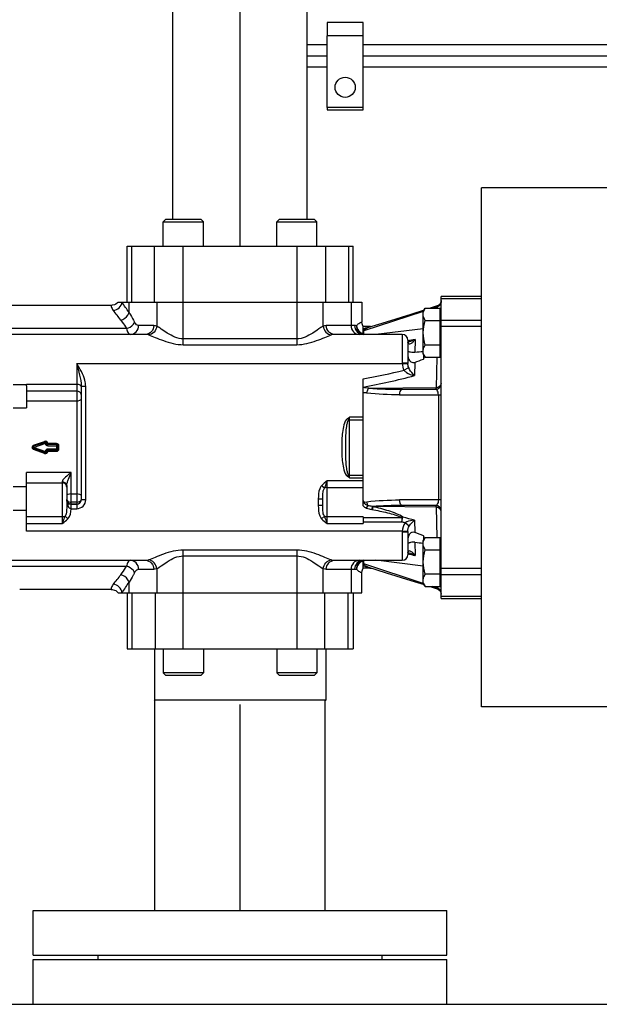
# Model space of a CAD drawing. Header units: millimetres. Extents: x 0 to 1189, y 0 to 841.
# Tile 76 of 166: x 437 to 448, y 562 to 579. Entities that reach past the tile are written whole.
import ezdxf

# ---------------------------------------------------------------- set-up
doc = ezdxf.new("R2010")
doc.units = ezdxf.units.MM
doc.header["$LTSCALE"] = 65.395
doc.linetypes.add('CENTER', pattern=[0.6, 0.375, -0.075, 0.075, -0.075])
for name, color, linetype in [('1907_153200_26_ABL242', 7, 'CONTINUOUS'), ('1907_153200_26_T1_PBL248', 7, 'CONTINUOUS'), ('1907_153202_01_ABL84', 7, 'CONTINUOUS'), ('1907_153202_01_T1_PBL249', 7, 'CONTINUOUS'), ('1907_153701_45_PBL255', 7, 'CONTINUOUS'), ('1907_153701_57_PBL254', 7, 'CONTINUOUS'), ('1947_153000_10_T3_ABL277', 7, 'CONTINUOUS'), ('1947_153000_10_T4_PBL278', 7, 'CONTINUOUS'), ('65ND40-DIN2690-MAK_PBL244', 7, 'CONTINUOUS'), ('9M32C_GENSET_KPL_GRUNDRAHMEN_ABL206', 7, 'CONTINUOUS'), ('9M32C_GENSET_KPL_GRUNDRAHMEN_T1_PBL207', 7, 'CONTINUOUS'), ('9M32C_GENSET_KPL_VERROHRUNG_ABL14', 7, 'CONTINUOUS'), ('EN1092-1-01A-DN65_PN16-77_5_PBL243', 7, 'CONTINUOUS'), ('new_view_7_VBL0', 7, 'CONTINUOUS'), ('PUMPENAGGRR45_125_160_FL-Z-DB50_PBL174', 7, 'CONTINUOUS'), ('RKD1000-10_PBL256', 7, 'CONTINUOUS')]:
    doc.layers.add(name, color=color, linetype=linetype)

# ---------------------------------------------------------------- blocks, each defined once
blk = doc.blocks.new('1907_153202_01_T1_PBL249', base_point=(441.326, 579.227))
at = {"layer": '1907_153202_01_T1_PBL249', "color": 7, "linetype": 'Continuous'}
for p, q in [((440.126, 575.647), (440.126, 583.287)), ((442.526, 575.647), (442.526, 583.287))]:
    blk.add_line(p, q, dxfattribs=at)
at = {"layer": '1907_153202_01_T1_PBL249', "color": 2, "linetype": 'CENTER'}
blk.add_line((441.326, 575.167), (441.326, 583.287), dxfattribs=at)
blk = doc.blocks.new('1907_153202_01_ABL84', base_point=(421.769, 582.023))
at = {"layer": '1907_153202_01_T1_PBL249'}
blk.add_blockref('1907_153202_01_T1_PBL249', (441.326, 579.227), dxfattribs=at)
blk = doc.blocks.new('PUMPENAGGRR45_125_160_FL-Z-DB50_PBL174', base_point=(450.066, 571.177))
at = {"layer": 'PUMPENAGGRR45_125_160_FL-Z-DB50_PBL174', "color": 7, "linetype": 'Continuous'}
for p, q in [((445.646, 566.927), (445.646, 576.207)), ((450.646, 576.207), (445.646, 576.207)), ((439.998, 575.647), (439.95, 575.599)), ((439.95, 575.167), (439.95, 575.599)), ((439.95, 575.599), (440.67, 575.599)), ((439.998, 575.647), (440.622, 575.647)), ((440.622, 575.647), (440.67, 575.599)), ((440.67, 575.167), (440.67, 575.599)), ((442.03, 575.647), (441.982, 575.599)), ((441.982, 575.167), (441.982, 575.599)), ((441.982, 575.599), (442.702, 575.599)), ((442.03, 575.647), (442.654, 575.647)), ((442.654, 575.647), (442.702, 575.599)), ((442.702, 575.167), (442.702, 575.599)), ((439.306, 574.167), (439.306, 575.167)), ((439.306, 575.167), (443.346, 575.167)), ((443.346, 574.167), (443.346, 575.167)), ((444.922, 568.867), (444.922, 574.267)), ((445.646, 574.267), (444.922, 574.267)), ((439.021, 574.107), (436.666, 574.107)), ((439.146, 574.167), (443.506, 574.167)), ((443.506, 574.167), (443.506, 573.804)), ((444.852, 574.097), (444.724, 574.056)), ((444.603, 574), (443.541, 573.651)), ((444.602, 573.997), (444.636, 574.056)), ((444.602, 573.237), (444.602, 573.997)), ((444.636, 574.056), (444.906, 574.056)), ((444.853, 574.082), (444.775, 574.056)), ((444.906, 573.179), (444.906, 574.056)), ((444.906, 573.997), (444.922, 573.997)), ((443.937, 573.807), (443.605, 573.703)), ((444.636, 573.837), (444.906, 573.837)), ((439.636, 573.587), (436.906, 573.587)), ((444.226, 573.587), (443.015, 573.587)), ((443.526, 573.587), (443.526, 573.727)), ((443.646, 573.727), (443.526, 573.727)), ((444.602, 573.689), (443.754, 573.587)), ((444.326, 573.487), (444.326, 573.074)), ((444.327, 573.448), (444.326, 573.45)), ((444.336, 573.45), (444.326, 573.45)), ((444.326, 573.448), (444.327, 573.448)), ((444.348, 573.452), (444.336, 573.45)), ((444.348, 573.452), (444.347, 573.452)), ((444.906, 573.398), (444.636, 573.398)), ((444.602, 573.237), (444.636, 573.179)), ((444.606, 573.23), (444.606, 573.146)), ((444.906, 573.237), (444.922, 573.237)), ((444.636, 573.179), (444.906, 573.179)), ((437.506, 572.687), (437.506, 572.699)), ((437.506, 572.665), (437.506, 572.687)), ((443.526, 570.523), (443.526, 572.791)), ((437.506, 572.665), (437.506, 572.273)), ((438.486, 572.659), (438.486, 570.631)), ((444.23, 572.607), (444.822, 572.607)), ((437.839, 571.657), (437.638, 571.586)), ((437.866, 571.637), (437.866, 571.638)), ((437.638, 571.548), (437.839, 571.476)), ((437.866, 571.495), (437.866, 571.497)), ((438.046, 571.617), (437.886, 571.617)), ((437.886, 571.517), (438.046, 571.517)), ((438.066, 571.567), (438.066, 571.597)), ((438.066, 571.537), (438.066, 571.567)), ((437.506, 570.067), (437.506, 571.117)), ((438.226, 570.885), (438.226, 570.529)), ((442.806, 570.529), (442.806, 570.644)), ((438.406, 570.551), (438.306, 570.551)), ((444.822, 570.527), (444.23, 570.527)), ((443.526, 570.323), (443.526, 570.206)), ((444.326, 570.059), (444.326, 569.647)), ((444.602, 569.896), (444.636, 569.955)), ((444.602, 569.136), (444.602, 569.896)), ((444.606, 569.987), (444.606, 569.903)), ((444.636, 569.955), (444.906, 569.955)), ((444.906, 569.077), (444.906, 569.955)), ((444.906, 569.896), (444.922, 569.896)), ((444.326, 569.684), (444.327, 569.685)), ((444.327, 569.685), (444.326, 569.685)), ((444.636, 569.736), (444.906, 569.736)), ((436.906, 569.547), (439.636, 569.547)), ((443.015, 569.547), (444.226, 569.547)), ((443.526, 569.407), (443.526, 569.547)), ((444.602, 569.444), (443.754, 569.547)), ((444.347, 569.682), (444.348, 569.682)), ((443.646, 569.407), (443.526, 569.407)), ((444.603, 569.134), (443.541, 569.482)), ((443.506, 568.967), (443.506, 569.329)), ((444.906, 569.297), (444.636, 569.297)), ((439.021, 569.027), (437.386, 569.027)), ((444.602, 569.136), (444.636, 569.077)), ((444.636, 569.077), (444.906, 569.077)), ((444.724, 569.077), (444.852, 569.037)), ((444.853, 569.052), (444.775, 569.077)), ((444.906, 569.136), (444.922, 569.136)), ((439.146, 568.967), (443.506, 568.967)), ((439.306, 568.967), (439.306, 567.967)), ((443.346, 568.967), (443.346, 567.967)), ((444.917, 568.97), (444.922, 568.941)), ((444.922, 568.867), (445.646, 568.867)), ((439.306, 567.967), (443.346, 567.967)), ((439.794, 567.967), (439.794, 567.047)), ((439.95, 567.967), (439.95, 567.535)), ((440.67, 567.967), (440.67, 567.535)), ((441.982, 567.967), (441.982, 567.535)), ((442.702, 567.967), (442.702, 567.535)), ((442.858, 567.967), (442.858, 567.047)), ((439.998, 567.487), (439.95, 567.535)), ((440.67, 567.535), (439.95, 567.535)), ((440.622, 567.487), (439.998, 567.487)), ((440.622, 567.487), (440.67, 567.535)), ((442.03, 567.487), (441.982, 567.535)), ((442.702, 567.535), (441.982, 567.535)), ((442.654, 567.487), (442.03, 567.487)), ((442.654, 567.487), (442.702, 567.535)), ((439.804, 567.037), (439.794, 567.047)), ((442.858, 567.047), (439.794, 567.047)), ((442.848, 567.037), (442.858, 567.047)), ((450.646, 566.927), (445.646, 566.927))]:
    blk.add_line(p, q, dxfattribs=at)
at = {"layer": 'PUMPENAGGRR45_125_160_FL-Z-DB50_PBL174', "color": 9, "linetype": 'Continuous'}
for p, q in [((439.388, 574.167), (439.388, 575.167)), ((439.79, 575.167), (439.79, 574.167)), ((440.31, 573.404), (440.31, 575.167)), ((442.342, 575.167), (442.342, 573.404)), ((442.861, 574.167), (442.861, 575.167)), ((443.263, 575.167), (443.263, 574.167)), ((439.341, 573.977), (439.341, 574.167)), ((439.836, 574.167), (439.836, 573.736)), ((442.815, 573.736), (442.815, 574.167)), ((443.311, 574.167), (443.311, 573.747)), ((444.922, 574.228), (445.646, 574.228)), ((444.853, 574.082), (444.853, 574.06)), ((439.782, 573.747), (439.512, 573.747)), ((443.375, 573.747), (442.869, 573.747)), ((443.41, 573.743), (443.409, 573.743)), ((444.922, 573.84), (445.646, 573.84)), ((444.922, 573.736), (445.646, 573.736)), ((439.293, 573.691), (437.208, 573.691)), ((443.646, 573.727), (443.646, 573.716)), ((444.226, 573.587), (444.226, 573.076)), ((442.342, 573.507), (440.31, 573.507)), ((440.31, 573.404), (442.342, 573.404)), ((444.458, 573.498), (444.454, 573.264)), ((438.406, 573.067), (438.406, 570.471)), ((438.406, 573.067), (444.226, 573.067)), ((444.226, 573.067), (444.326, 573.07)), ((444.451, 573.088), (444.447, 572.852)), ((444.841, 572.635), (444.849, 573.179)), ((444.258, 572.946), (444.342, 572.993)), ((437.506, 572.688), (437.266, 572.688)), ((437.506, 572.699), (438.406, 572.699)), ((438.406, 572.571), (437.506, 572.571)), ((438.486, 572.659), (438.566, 572.659)), ((438.566, 570.631), (438.566, 572.659)), ((443.628, 572.626), (444.841, 572.636)), ((444.18, 572.507), (444.922, 572.507)), ((444.872, 572.507), (444.872, 570.627)), ((437.506, 572.4), (438.406, 572.4)), ((437.266, 572.273), (437.506, 572.273)), ((443.25, 572.084), (443.268, 572.06)), ((443.286, 571.023), (443.286, 572.11)), ((443.526, 572.11), (443.286, 572.11)), ((443.286, 572.061), (443.526, 572.061)), ((437.632, 571.604), (437.832, 571.675)), ((437.846, 571.638), (437.645, 571.567)), ((437.839, 571.657), (437.846, 571.638)), ((437.846, 571.638), (437.846, 571.637)), ((437.846, 571.638), (437.866, 571.638)), ((437.866, 571.637), (437.846, 571.637)), ((437.866, 571.638), (437.873, 571.638)), ((437.873, 571.638), (437.886, 571.638)), ((437.886, 571.597), (437.886, 571.638)), ((438.046, 571.636), (437.886, 571.636)), ((438.046, 571.636), (438.046, 571.497)), ((437.832, 571.458), (437.632, 571.529)), ((437.645, 571.567), (437.638, 571.586)), ((437.638, 571.548), (437.645, 571.567)), ((437.645, 571.567), (437.846, 571.495)), ((437.846, 571.495), (437.839, 571.476)), ((437.846, 571.497), (437.846, 571.495)), ((437.846, 571.497), (437.866, 571.497)), ((437.866, 571.495), (437.846, 571.495)), ((437.873, 571.496), (437.866, 571.495)), ((437.886, 571.597), (438.066, 571.597)), ((437.886, 571.496), (437.886, 571.537)), ((438.066, 571.537), (437.886, 571.537)), ((437.886, 571.497), (438.046, 571.497)), ((438.086, 571.537), (438.086, 571.596)), ((438.306, 571.117), (437.506, 571.117)), ((438.306, 570.552), (438.306, 571.117)), ((437.506, 570.932), (438.146, 570.932)), ((438.146, 570.952), (438.146, 570.206)), ((442.886, 570.206), (442.886, 570.968)), ((443.526, 570.968), (442.886, 570.968)), ((443.25, 571.049), (443.268, 571.073)), ((443.286, 571.073), (443.526, 571.073)), ((443.286, 571.023), (443.526, 571.023)), ((437.506, 570.86), (437.266, 570.86)), ((442.834, 570.837), (442.783, 570.882)), ((442.886, 570.85), (443.526, 570.85)), ((438.306, 570.734), (438.406, 570.734)), ((438.406, 570.588), (438.306, 570.588)), ((438.566, 570.631), (438.486, 570.631)), ((442.726, 570.644), (442.726, 570.529)), ((442.726, 570.644), (442.806, 570.644)), ((443.549, 570.59), (443.594, 570.596)), ((444.922, 570.627), (444.18, 570.627)), ((437.266, 570.446), (437.506, 570.446)), ((438.244, 570.529), (438.226, 570.529)), ((438.305, 570.471), (438.305, 570.551)), ((438.306, 570.553), (438.406, 570.553)), ((438.306, 570.471), (438.306, 570.551)), ((438.306, 570.471), (438.406, 570.471)), ((442.806, 570.529), (442.726, 570.529)), ((444.841, 570.498), (443.703, 570.507)), ((444.849, 569.955), (444.841, 570.498)), ((438.146, 570.323), (437.506, 570.323)), ((438.197, 570.337), (438.249, 570.292)), ((442.834, 570.337), (442.783, 570.292)), ((443.526, 570.323), (442.886, 570.323)), ((444.218, 570.31), (443.526, 570.31)), ((443.526, 570.233), (444.218, 570.233)), ((444.218, 570.233), (444.238, 570.318)), ((444.218, 570.31), (444.218, 570.233)), ((444.352, 570.16), (444.279, 570.218)), ((444.448, 570.264), (444.451, 570.045)), ((437.506, 570.206), (438.146, 570.206)), ((444.226, 570.067), (437.506, 570.067)), ((442.886, 570.206), (443.526, 570.206)), ((444.326, 570.064), (444.226, 570.067)), ((444.226, 570.057), (444.226, 569.547)), ((444.454, 569.87), (444.458, 569.635)), ((440.31, 567.967), (440.31, 569.73)), ((442.342, 569.73), (440.31, 569.73)), ((442.342, 569.73), (442.342, 567.967)), ((440.31, 569.626), (442.342, 569.626)), ((437.226, 569.443), (439.293, 569.443)), ((439.512, 569.387), (439.782, 569.387)), ((439.836, 569.397), (439.836, 568.967)), ((442.815, 568.967), (442.815, 569.397)), ((442.869, 569.387), (443.375, 569.387)), ((443.311, 569.387), (443.311, 568.967)), ((443.409, 569.391), (443.41, 569.391)), ((443.646, 569.418), (443.646, 569.407)), ((445.646, 569.398), (444.922, 569.398)), ((439.341, 568.967), (439.341, 569.156)), ((444.922, 569.294), (445.646, 569.294)), ((444.853, 569.074), (444.853, 569.052)), ((439.397, 567.967), (439.397, 568.967)), ((439.811, 568.967), (439.811, 567.967)), ((442.84, 567.967), (442.84, 568.967)), ((443.255, 568.967), (443.255, 567.967)), ((444.922, 568.905), (445.646, 568.905))]:
    blk.add_line(p, q, dxfattribs=at)
at = {"layer": 'PUMPENAGGRR45_125_160_FL-Z-DB50_PBL174', "color": 7, "linetype": 'Continuous'}
for points in [[(439.146, 574.167), (439.136, 574.155), (439.102, 574.129), (439.082, 574.119), (439.038, 574.108), (439.021, 574.107)], [(444.922, 574.192), (444.917, 574.163), (444.905, 574.137), (444.896, 574.125), (444.874, 574.107), (444.852, 574.097)], [(444.616, 574.022), (444.379, 573.946), (443.937, 573.807)], [(443.526, 573.727), (443.513, 573.756), (443.509, 573.774), (443.506, 573.804)], [(438.244, 570.58), (438.234, 570.596), (438.229, 570.607), (438.226, 570.631)], [(444.326, 569.683), (444.335, 569.684), (444.348, 569.682)], [(443.506, 569.329), (443.509, 569.361), (443.513, 569.378), (443.526, 569.407)], [(443.605, 569.43), (443.937, 569.326), (444.379, 569.187), (444.616, 569.112)], [(439.021, 569.027), (439.038, 569.026), (439.082, 569.015), (439.102, 569.005), (439.136, 568.978), (439.146, 568.967)], [(444.852, 569.036), (444.873, 569.027), (444.896, 569.008), (444.905, 568.997), (444.917, 568.97)]]:
    blk.add_lwpolyline(points, dxfattribs=at)
at = {"layer": 'PUMPENAGGRR45_125_160_FL-Z-DB50_PBL174', "color": 9, "linetype": 'Continuous'}
for centre, radius, start, end in [((432.35, 569.476), 8.314, 32.7745, 34.3418), ((433.143, 569.243), 7.602, 37.2446, 38.8941), ((443.375, 573.607), 0.14, 75.855, 89.9592), ((443.511, 573.751), 0.104, 278.3436, 286.7508), ((447.567, 559.217), 14.616, 102.2833, 102.8122), ((444.285, 573.42), 0.0504, 28.6672, 34.4887), ((444.647, 573.076), 0.421, 179.9964, 181.2743), ((444.547, 573.074), 0.222, 179.9945, 181.2422), ((441.309, 585.027), 12.435, 280.2701, 283.7212), ((441.3, 584.71), 12.269, 280.4524, 284.8651), ((438.441, 572.641), 0.0452, 22.1396, 24.686), ((441.276, 552.677), 20.087, 83.275, 83.5698), ((441.291, 552.329), 20.34, 83.4986, 83.6928), ((440.323, 573.149), 3.14, 339.7136, 340.6841), ((437.886, 571.637), 0.04, 180, 270), ((437.886, 571.497), 0.04, 90, 180), ((437.885, 570.982), 0.514, 89.9229, 91.2897), ((439.624, 569.379), 2.181, 127.1823, 128.5218), ((440.323, 569.985), 3.14, 19.3159, 20.2864), ((438.303, 570.632), 0.0774, 180.0002, 180.9459), ((438.249, 570.632), 0.0237, 180.0013, 182.9292), ((438.303, 570.632), 0.0777, 180.9487, 187.0837), ((438.537, 570.63), 0.311, 179.9465, 188.0235), ((438.304, 570.632), 0.078, 187.1041, 199.1192), ((438.304, 570.632), 0.0788, 199.1953, 216.395), ((438.304, 570.633), 0.079, 216.4318, 220.8478), ((438.406, 570.631), 0.16, 270, 360), ((438.306, 570.631), 0.16, 269.6546, 270), ((443.639, 570.19), 0.27, 79.8687, 81.6574), ((443.633, 570.366), 0.158, 63.6624, 67.7415), ((441.474, 558.978), 11.585, 75.9878, 76.2988), ((441.488, 559.22), 11.434, 74.9999, 76.083), ((444.647, 570.057), 0.421, 178.7257, 180.0036), ((444.547, 570.059), 0.222, 178.7578, 180.0052), ((444.285, 569.714), 0.0504, 325.5122, 331.4686), ((447.567, 583.916), 14.616, 257.1877, 257.7167), ((443.375, 569.527), 0.14, 270.0408, 284.145), ((443.511, 569.383), 0.104, 73.2505, 81.6589), ((433.144, 573.89), 7.601, 321.1059, 322.7555), ((432.599, 573.492), 8.016, 325.629, 327.2547)]:
    blk.add_arc(centre, radius, start, end, dxfattribs=at)
at = {"layer": 'PUMPENAGGRR45_125_160_FL-Z-DB50_PBL174', "color": 7, "linetype": 'Continuous'}
for centre, radius, start, end in [((443.646, 573.567), 0.16, 81.1102, 90), ((444.226, 573.487), 0.1, 0, 90), ((444.822, 572.707), 0.1, 270, 360), ((437.846, 571.638), 0.02, 0, 109.6538), ((437.886, 571.637), 0.02, 180, 270), ((437.846, 571.495), 0.02, 250.3462, 360), ((437.886, 571.497), 0.02, 90, 180), ((438.046, 571.597), 0.02, 0, 90), ((438.046, 571.537), 0.02, 270, 360), ((438.306, 570.631), 0.08, 180, 270), ((438.406, 570.631), 0.08, 270, 360), ((444.822, 570.427), 0.1, 0, 90), ((444.226, 569.647), 0.1, 270, 360), ((443.646, 569.567), 0.16, 270, 278.8898)]:
    blk.add_arc(centre, radius, start, end, dxfattribs=at)
at = {"layer": 'PUMPENAGGRR45_125_160_FL-Z-DB50_PBL174', "color": 9, "linetype": 'Continuous'}
for points, knots in [([(439.021, 574.107), (439.019, 574.107), (439.022, 574.094), (439.021, 574.069), (439.044, 574.036), (439.06, 574.016)], [0, 0, 0, 0, 0.057845, 0.231706, 1, 1, 1, 1]), ([(439.06, 574.016), (439.098, 574.019), (439.174, 574.054), (439.212, 574.129), (439.215, 574.167)], [0, 0, 0, 0, 0.504172, 1, 1, 1, 1]), ([(444.852, 574.097), (444.853, 574.097), (444.851, 574.088), (444.853, 574.085), (444.853, 574.081)], [0, 0, 0, 0, 0.254579, 1, 1, 1, 1]), ([(444.922, 574.174), (444.922, 574.154), (444.908, 574.113), (444.872, 574.088), (444.853, 574.082)], [0, 0, 0, 0, 0.496559, 1, 1, 1, 1]), ([(439.195, 573.844), (439.246, 573.854), (439.31, 573.899), (439.337, 573.962), (439.341, 573.977)], [0, 0, 0, 0, 0.765528, 1, 1, 1, 1]), ([(439.341, 573.977), (439.349, 573.964), (439.385, 573.91), (439.417, 573.853), (439.439, 573.809)], [0, 0, 0, 0, 0.23891, 1, 1, 1, 1]), ([(439.195, 573.844), (439.204, 573.832), (439.239, 573.783), (439.271, 573.731), (439.293, 573.691)], [0, 0, 0, 0, 0.240074, 1, 1, 1, 1]), ([(439.293, 573.691), (439.342, 573.702), (439.403, 573.739), (439.434, 573.796), (439.439, 573.809)], [0, 0, 0, 0, 0.776038, 1, 1, 1, 1]), ([(439.366, 573.587), (439.404, 573.587), (439.484, 573.625), (439.512, 573.706), (439.512, 573.747)], [0, 0, 0, 0, 0.483475, 1, 1, 1, 1]), ([(439.512, 573.747), (439.505, 573.747), (439.472, 573.754), (439.451, 573.786), (439.439, 573.809)], [0, 0, 0, 0, 0.202376, 1, 1, 1, 1]), ([(439.782, 573.747), (439.782, 573.706), (439.754, 573.625), (439.674, 573.587), (439.636, 573.587)], [0, 0, 0, 0, 0.516525, 1, 1, 1, 1]), ([(439.836, 573.736), (439.834, 573.697), (439.802, 573.621), (439.727, 573.582), (439.69, 573.579)], [0, 0, 0, 0, 0.512576, 1, 1, 1, 1]), ([(440.31, 573.507), (440.209, 573.507), (440.07, 573.578), (439.927, 573.677), (439.865, 573.722), (439.836, 573.736)], [0, 0, 0, 0, 0.571135, 0.816791, 1, 1, 1, 1]), ([(442.815, 573.736), (442.786, 573.722), (442.724, 573.678), (442.581, 573.577), (442.442, 573.507), (442.342, 573.507)], [0, 0, 0, 0, 0.183123, 0.42882, 1, 1, 1, 1]), ([(442.815, 573.736), (442.818, 573.697), (442.849, 573.621), (442.924, 573.582), (442.961, 573.579)], [0, 0, 0, 0, 0.512576, 1, 1, 1, 1]), ([(443.015, 573.587), (442.977, 573.587), (442.897, 573.625), (442.869, 573.706), (442.869, 573.747)], [0, 0, 0, 0, 0.483475, 1, 1, 1, 1]), ([(443.311, 573.747), (443.311, 573.706), (443.339, 573.625), (443.419, 573.587), (443.456, 573.587)], [0, 0, 0, 0, 0.516525, 1, 1, 1, 1]), ([(443.375, 573.747), (443.375, 573.706), (443.405, 573.623), (443.487, 573.587), (443.526, 573.587)], [0, 0, 0, 0, 0.510897, 1, 1, 1, 1]), ([(443.409, 573.743), (443.409, 573.708), (443.43, 573.636), (443.493, 573.595), (443.526, 573.587)], [0, 0, 0, 0, 0.507309, 1, 1, 1, 1]), ([(443.41, 573.743), (443.422, 573.758), (443.443, 573.78), (443.477, 573.804), (443.493, 573.806), (443.506, 573.806), (443.506, 573.804)], [0, 0, 0, 0, 0.489966, 0.789322, 0.946109, 1, 1, 1, 1]), ([(443.41, 573.743), (443.413, 573.711), (443.44, 573.649), (443.495, 573.61), (443.526, 573.599)], [0, 0, 0, 0, 0.495423, 1, 1, 1, 1]), ([(439.293, 573.691), (439.301, 573.664), (439.314, 573.623), (439.351, 573.587), (439.366, 573.587)], [0, 0, 0, 0, 0.640913, 1, 1, 1, 1]), ([(439.69, 573.579), (439.731, 573.567), (439.819, 573.53), (440.017, 573.449), (440.19, 573.404), (440.31, 573.404)], [0, 0, 0, 0, 0.194353, 0.442527, 1, 1, 1, 1]), ([(442.342, 573.404), (442.462, 573.404), (442.634, 573.45), (442.833, 573.529), (442.921, 573.567), (442.961, 573.579)], [0, 0, 0, 0, 0.557601, 0.806079, 1, 1, 1, 1]), ([(443.603, 573.707), (443.595, 573.705), (443.568, 573.699), (443.54, 573.689), (443.526, 573.677)], [0, 0, 0, 0, 0.297682, 1, 1, 1, 1]), ([(443.541, 573.651), (443.541, 573.656), (443.55, 573.685), (443.583, 573.696), (443.605, 573.703)], [0, 0, 0, 0, 0.191523, 1, 1, 1, 1]), ([(443.542, 573.587), (443.541, 573.593), (443.541, 573.614), (443.541, 573.636), (443.541, 573.651)], [0, 0, 0, 0, 0.277805, 1, 1, 1, 1]), ([(444.326, 573.442), (444.326, 573.442), (444.327, 573.436), (444.331, 573.431), (444.335, 573.428)], [0, 0, 0, 0, 0.133082, 1, 1, 1, 1]), ([(444.335, 573.428), (444.342, 573.42), (444.375, 573.417), (444.417, 573.45), (444.445, 573.48), (444.458, 573.498)], [0, 0, 0, 0, 0.196869, 0.558216, 1, 1, 1, 1]), ([(438.406, 573.067), (438.423, 572.998), (438.457, 572.865), (438.486, 572.727), (438.486, 572.659)], [0, 0, 0, 0, 0.508138, 1, 1, 1, 1]), ([(438.566, 572.659), (438.566, 572.696), (438.542, 572.843), (438.463, 572.973), (438.406, 573.067)], [0, 0, 0, 0, 0.25016, 1, 1, 1, 1]), ([(444.326, 573.074), (444.326, 573.077), (444.316, 573.074), (444.309, 573.076), (444.289, 573.075), (444.262, 573.076), (444.238, 573.076), (444.226, 573.076)], [0, 0, 0, 0, 0.070495, 0.163621, 0.29317, 0.632061, 1, 1, 1, 1]), ([(444.258, 572.946), (444.27, 572.931), (444.324, 572.883), (444.395, 572.859), (444.447, 572.852)], [0, 0, 0, 0, 0.267773, 1, 1, 1, 1]), ([(444.447, 572.852), (444.438, 572.86), (444.396, 572.901), (444.361, 572.95), (444.342, 572.993)], [0, 0, 0, 0, 0.20638, 1, 1, 1, 1]), ([(438.406, 572.699), (438.414, 572.699), (438.443, 572.696), (438.473, 572.679), (438.482, 572.66)], [0, 0, 0, 0, 0.283381, 1, 1, 1, 1]), ([(444.921, 572.707), (444.918, 572.689), (444.897, 572.654), (444.86, 572.639), (444.841, 572.635)], [0, 0, 0, 0, 0.478801, 1, 1, 1, 1]), ([(438.486, 572.515), (438.486, 572.53), (438.462, 572.564), (438.425, 572.571), (438.406, 572.571)], [0, 0, 0, 0, 0.440213, 1, 1, 1, 1]), ([(443.594, 572.538), (443.595, 572.547), (443.6, 572.578), (443.612, 572.61), (443.628, 572.626)], [0, 0, 0, 0, 0.277919, 1, 1, 1, 1]), ([(444.18, 572.507), (444.18, 572.519), (444.182, 572.555), (444.204, 572.607), (444.23, 572.607)], [0, 0, 0, 0, 0.320349, 1, 1, 1, 1]), ([(444.822, 572.607), (444.823, 572.607), (444.835, 572.612), (444.838, 572.626), (444.841, 572.635)], [0, 0, 0, 0, 0.149717, 1, 1, 1, 1]), ([(444.872, 572.507), (444.872, 572.522), (444.869, 572.558), (444.845, 572.607), (444.822, 572.607)], [0, 0, 0, 0, 0.399751, 1, 1, 1, 1]), ([(438.406, 572.4), (438.425, 572.4), (438.451, 572.402), (438.486, 572.419), (438.486, 572.429)], [0, 0, 0, 0, 0.647564, 1, 1, 1, 1]), ([(443.25, 572.084), (443.214, 572.058), (443.179, 571.967), (443.148, 571.793), (443.141, 571.567), (443.148, 571.34), (443.179, 571.167), (443.214, 571.076), (443.25, 571.049)], [0, 0, 0, 0, 0.123662, 0.249068, 0.499999, 0.750929, 0.87634, 1, 1, 1, 1]), ([(443.215, 571.567), (443.215, 571.609), (443.216, 571.692), (443.22, 571.817), (443.229, 571.921), (443.244, 572.002), (443.256, 572.043), (443.268, 572.06)], [0, 0, 0, 0, 0.251045, 0.501709, 0.751608, 0.876218, 1, 1, 1, 1]), ([(437.886, 571.638), (437.886, 571.65), (437.872, 571.676), (437.844, 571.679), (437.832, 571.675)], [0, 0, 0, 0, 0.499585, 1, 1, 1, 1]), ([(437.839, 571.657), (437.837, 571.657), (437.837, 571.668), (437.834, 571.671), (437.832, 571.675)], [0, 0, 0, 0, 0.290411, 1, 1, 1, 1]), ([(437.866, 571.637), (437.867, 571.637), (437.874, 571.636), (437.88, 571.636), (437.886, 571.636)], [0, 0, 0, 0, 0.129772, 1, 1, 1, 1]), ([(438.086, 571.596), (438.086, 571.607), (438.077, 571.628), (438.056, 571.636), (438.046, 571.636)], [0, 0, 0, 0, 0.498684, 1, 1, 1, 1]), ([(437.632, 571.604), (437.633, 571.6), (437.637, 571.596), (437.637, 571.585), (437.638, 571.586)], [0, 0, 0, 0, 0.70801, 1, 1, 1, 1]), ([(437.832, 571.458), (437.844, 571.454), (437.872, 571.458), (437.886, 571.484), (437.886, 571.496)], [0, 0, 0, 0, 0.500439, 1, 1, 1, 1]), ([(437.832, 571.458), (437.834, 571.463), (437.837, 571.466), (437.837, 571.477), (437.839, 571.476)], [0, 0, 0, 0, 0.709589, 1, 1, 1, 1]), ([(437.886, 571.497), (437.881, 571.497), (437.877, 571.495), (437.866, 571.499), (437.866, 571.497)], [0, 0, 0, 0, 0.702162, 1, 1, 1, 1]), ([(438.046, 571.497), (438.056, 571.497), (438.077, 571.506), (438.086, 571.527), (438.086, 571.537)], [0, 0, 0, 0, 0.499153, 1, 1, 1, 1]), ([(438.066, 571.597), (438.066, 571.595), (438.077, 571.599), (438.081, 571.596), (438.086, 571.596)], [0, 0, 0, 0, 0.292991, 1, 1, 1, 1]), ([(438.086, 571.537), (438.081, 571.537), (438.077, 571.535), (438.066, 571.539), (438.066, 571.537)], [0, 0, 0, 0, 0.707009, 1, 1, 1, 1]), ([(443.268, 571.073), (443.256, 571.09), (443.244, 571.131), (443.229, 571.212), (443.22, 571.316), (443.216, 571.441), (443.215, 571.525), (443.215, 571.567)], [0, 0, 0, 0, 0.123791, 0.2484, 0.498296, 0.748958, 1, 1, 1, 1]), ([(438.226, 570.885), (438.226, 570.904), (438.238, 570.943), (438.265, 571.02), (438.289, 571.078), (438.306, 571.117)], [0, 0, 0, 0, 0.230253, 0.486081, 1, 1, 1, 1]), ([(438.265, 571.086), (438.239, 571.065), (438.201, 571.033), (438.161, 570.989), (438.145, 570.964), (438.146, 570.952)], [0, 0, 0, 0, 0.552745, 0.805665, 1, 1, 1, 1]), ([(438.146, 570.952), (438.166, 570.952), (438.205, 570.941), (438.226, 570.903), (438.226, 570.885)], [0, 0, 0, 0, 0.531706, 1, 1, 1, 1]), ([(438.226, 570.855), (438.226, 570.875), (438.208, 570.917), (438.166, 570.932), (438.146, 570.932)], [0, 0, 0, 0, 0.492692, 1, 1, 1, 1]), ([(442.834, 570.837), (442.839, 570.847), (442.858, 570.89), (442.874, 570.934), (442.886, 570.968)], [0, 0, 0, 0, 0.23841, 1, 1, 1, 1]), ([(442.783, 570.882), (442.769, 570.866), (442.727, 570.793), (442.726, 570.706), (442.726, 570.644)], [0, 0, 0, 0, 0.250526, 1, 1, 1, 1]), ([(442.806, 570.644), (442.806, 570.677), (442.806, 570.742), (442.816, 570.81), (442.834, 570.837)], [0, 0, 0, 0, 0.505679, 1, 1, 1, 1]), ([(438.306, 570.734), (438.287, 570.734), (438.26, 570.732), (438.226, 570.715), (438.226, 570.705)], [0, 0, 0, 0, 0.647564, 1, 1, 1, 1]), ([(438.226, 570.631), (438.226, 570.625), (438.241, 570.594), (438.28, 570.588), (438.306, 570.588)], [0, 0, 0, 0, 0.184795, 1, 1, 1, 1]), ([(438.244, 570.58), (438.246, 570.577), (438.255, 570.561), (438.25, 570.541), (438.244, 570.529)], [0, 0, 0, 0, 0.215507, 1, 1, 1, 1]), ([(438.486, 570.705), (438.486, 570.715), (438.451, 570.732), (438.425, 570.734), (438.406, 570.734)], [0, 0, 0, 0, 0.352395, 1, 1, 1, 1]), ([(438.406, 570.553), (438.426, 570.553), (438.468, 570.569), (438.485, 570.611), (438.486, 570.631)], [0, 0, 0, 0, 0.502674, 1, 1, 1, 1]), ([(438.406, 570.588), (438.416, 570.588), (438.445, 570.591), (438.485, 570.61), (438.486, 570.631)], [0, 0, 0, 0, 0.323344, 1, 1, 1, 1]), ([(443.616, 570.524), (443.6, 570.528), (443.567, 570.54), (443.548, 570.574), (443.549, 570.59)], [0, 0, 0, 0, 0.50635, 1, 1, 1, 1]), ([(443.616, 570.524), (443.613, 570.528), (443.601, 570.551), (443.596, 570.576), (443.594, 570.596)], [0, 0, 0, 0, 0.227377, 1, 1, 1, 1]), ([(444.23, 570.527), (444.223, 570.527), (444.202, 570.537), (444.184, 570.575), (444.18, 570.608), (444.18, 570.627)], [0, 0, 0, 0, 0.164309, 0.538552, 1, 1, 1, 1]), ([(444.872, 570.627), (444.872, 570.611), (444.869, 570.575), (444.845, 570.527), (444.822, 570.527)], [0, 0, 0, 0, 0.399751, 1, 1, 1, 1]), ([(438.226, 570.529), (438.226, 570.496), (438.226, 570.432), (438.215, 570.364), (438.197, 570.337)], [0, 0, 0, 0, 0.505679, 1, 1, 1, 1]), ([(438.244, 570.529), (438.252, 570.509), (438.267, 570.48), (438.297, 570.471), (438.305, 570.471)], [0, 0, 0, 0, 0.737139, 1, 1, 1, 1]), ([(442.726, 570.529), (442.726, 570.467), (442.726, 570.38), (442.769, 570.308), (442.783, 570.292)], [0, 0, 0, 0, 0.749479, 1, 1, 1, 1]), ([(442.834, 570.337), (442.816, 570.364), (442.805, 570.432), (442.806, 570.496), (442.806, 570.529)], [0, 0, 0, 0, 0.494271, 1, 1, 1, 1]), ([(443.587, 570.481), (443.59, 570.485), (443.599, 570.5), (443.608, 570.514), (443.616, 570.524)], [0, 0, 0, 0, 0.28147, 1, 1, 1, 1]), ([(443.693, 570.512), (443.692, 570.509), (443.686, 570.491), (443.682, 570.472), (443.679, 570.457)], [0, 0, 0, 0, 0.172561, 1, 1, 1, 1]), ([(443.703, 570.507), (443.702, 570.504), (443.696, 570.487), (443.691, 570.47), (443.687, 570.456)], [0, 0, 0, 0, 0.183018, 1, 1, 1, 1]), ([(443.687, 570.456), (443.779, 570.439), (443.917, 570.412), (444.094, 570.363), (444.181, 570.333), (444.218, 570.31)], [0, 0, 0, 0, 0.510135, 0.761962, 1, 1, 1, 1]), ([(444.238, 570.318), (444.204, 570.345), (444.118, 570.384), (443.94, 570.448), (443.798, 570.485), (443.703, 570.507)], [0, 0, 0, 0, 0.233227, 0.4853, 1, 1, 1, 1]), ([(444.841, 570.498), (444.839, 570.502), (444.836, 570.512), (444.829, 570.527), (444.822, 570.527)], [0, 0, 0, 0, 0.37532, 1, 1, 1, 1]), ([(444.921, 570.427), (444.918, 570.444), (444.897, 570.48), (444.86, 570.495), (444.841, 570.498)], [0, 0, 0, 0, 0.478801, 1, 1, 1, 1]), ([(438.197, 570.337), (438.193, 570.327), (438.173, 570.284), (438.158, 570.24), (438.146, 570.206)], [0, 0, 0, 0, 0.23841, 1, 1, 1, 1]), ([(442.886, 570.206), (442.882, 570.217), (442.866, 570.262), (442.848, 570.305), (442.834, 570.337)], [0, 0, 0, 0, 0.26059, 1, 1, 1, 1]), ([(444.448, 570.264), (444.434, 570.263), (444.375, 570.259), (444.316, 570.243), (444.279, 570.218)], [0, 0, 0, 0, 0.241249, 1, 1, 1, 1]), ([(444.352, 570.16), (444.36, 570.172), (444.387, 570.21), (444.421, 570.244), (444.448, 570.264)], [0, 0, 0, 0, 0.295852, 1, 1, 1, 1]), ([(444.226, 570.057), (444.238, 570.057), (444.262, 570.057), (444.289, 570.058), (444.309, 570.058), (444.316, 570.06), (444.326, 570.057), (444.326, 570.059)], [0, 0, 0, 0, 0.367939, 0.70683, 0.836379, 0.929505, 1, 1, 1, 1]), ([(440.31, 569.73), (440.19, 569.73), (440.017, 569.684), (439.818, 569.604), (439.73, 569.567), (439.69, 569.555)], [0, 0, 0, 0, 0.557601, 0.806079, 1, 1, 1, 1]), ([(442.961, 569.555), (442.921, 569.567), (442.833, 569.604), (442.634, 569.684), (442.462, 569.73), (442.342, 569.73)], [0, 0, 0, 0, 0.194353, 0.442527, 1, 1, 1, 1]), ([(444.335, 569.706), (444.333, 569.704), (444.33, 569.7), (444.326, 569.695), (444.326, 569.691)], [0, 0, 0, 0, 0.384355, 1, 1, 1, 1]), ([(444.458, 569.635), (444.449, 569.648), (444.422, 569.682), (444.358, 569.73), (444.335, 569.706)], [0, 0, 0, 0, 0.318141, 1, 1, 1, 1]), ([(439.366, 569.547), (439.351, 569.547), (439.314, 569.51), (439.301, 569.47), (439.293, 569.443)], [0, 0, 0, 0, 0.359087, 1, 1, 1, 1]), ([(439.512, 569.387), (439.512, 569.427), (439.484, 569.509), (439.404, 569.547), (439.366, 569.547)], [0, 0, 0, 0, 0.516525, 1, 1, 1, 1]), ([(439.636, 569.547), (439.674, 569.547), (439.754, 569.509), (439.782, 569.427), (439.782, 569.387)], [0, 0, 0, 0, 0.483475, 1, 1, 1, 1]), ([(439.836, 569.397), (439.834, 569.436), (439.802, 569.513), (439.727, 569.552), (439.69, 569.555)], [0, 0, 0, 0, 0.512576, 1, 1, 1, 1]), ([(439.836, 569.397), (439.865, 569.412), (439.927, 569.456), (440.07, 569.556), (440.209, 569.626), (440.31, 569.626)], [0, 0, 0, 0, 0.183123, 0.42882, 1, 1, 1, 1]), ([(442.342, 569.626), (442.442, 569.626), (442.581, 569.556), (442.724, 569.456), (442.786, 569.412), (442.815, 569.397)], [0, 0, 0, 0, 0.571135, 0.816791, 1, 1, 1, 1]), ([(442.815, 569.397), (442.818, 569.436), (442.849, 569.513), (442.924, 569.552), (442.961, 569.555)], [0, 0, 0, 0, 0.512576, 1, 1, 1, 1]), ([(442.869, 569.387), (442.869, 569.427), (442.897, 569.509), (442.977, 569.547), (443.015, 569.547)], [0, 0, 0, 0, 0.516525, 1, 1, 1, 1]), ([(443.456, 569.547), (443.419, 569.547), (443.339, 569.509), (443.311, 569.427), (443.311, 569.387)], [0, 0, 0, 0, 0.483475, 1, 1, 1, 1]), ([(443.526, 569.547), (443.487, 569.547), (443.405, 569.51), (443.375, 569.427), (443.375, 569.387)], [0, 0, 0, 0, 0.489103, 1, 1, 1, 1]), ([(443.526, 569.547), (443.493, 569.539), (443.43, 569.497), (443.409, 569.426), (443.409, 569.391)], [0, 0, 0, 0, 0.492691, 1, 1, 1, 1]), ([(443.526, 569.534), (443.495, 569.524), (443.44, 569.485), (443.413, 569.422), (443.41, 569.391)], [0, 0, 0, 0, 0.504577, 1, 1, 1, 1]), ([(443.541, 569.483), (443.541, 569.487), (443.541, 569.509), (443.541, 569.53), (443.541, 569.546)], [0, 0, 0, 0, 0.221704, 1, 1, 1, 1]), ([(439.195, 569.29), (439.204, 569.302), (439.239, 569.351), (439.271, 569.402), (439.293, 569.443)], [0, 0, 0, 0, 0.240074, 1, 1, 1, 1]), ([(439.439, 569.324), (439.434, 569.338), (439.403, 569.395), (439.342, 569.432), (439.293, 569.443)], [0, 0, 0, 0, 0.223962, 1, 1, 1, 1]), ([(439.439, 569.324), (439.444, 569.334), (439.459, 569.362), (439.49, 569.387), (439.512, 569.387)], [0, 0, 0, 0, 0.320075, 1, 1, 1, 1]), ([(443.506, 569.329), (443.506, 569.327), (443.493, 569.328), (443.477, 569.33), (443.443, 569.354), (443.422, 569.376), (443.41, 569.391)], [0, 0, 0, 0, 0.053887, 0.210689, 0.509939, 1, 1, 1, 1]), ([(443.526, 569.457), (443.53, 569.453), (443.554, 569.438), (443.581, 569.431), (443.603, 569.426)], [0, 0, 0, 0, 0.202749, 1, 1, 1, 1]), ([(443.605, 569.43), (443.596, 569.433), (443.57, 569.442), (443.541, 569.464), (443.541, 569.483)], [0, 0, 0, 0, 0.334329, 1, 1, 1, 1]), ([(439.341, 569.156), (439.337, 569.172), (439.31, 569.235), (439.246, 569.279), (439.195, 569.29)], [0, 0, 0, 0, 0.234472, 1, 1, 1, 1]), ([(439.439, 569.324), (439.431, 569.309), (439.401, 569.252), (439.368, 569.196), (439.341, 569.156)], [0, 0, 0, 0, 0.261176, 1, 1, 1, 1]), ([(439.06, 569.118), (439.05, 569.105), (439.036, 569.084), (439.023, 569.057), (439.021, 569.04), (439.019, 569.034), (439.023, 569.027), (439.021, 569.027)], [0, 0, 0, 0, 0.464639, 0.769007, 0.870733, 0.942418, 1, 1, 1, 1]), ([(439.215, 568.967), (439.212, 569.005), (439.174, 569.08), (439.098, 569.115), (439.06, 569.118)], [0, 0, 0, 0, 0.495828, 1, 1, 1, 1]), ([(444.853, 569.052), (444.853, 569.048), (444.852, 569.045), (444.853, 569.036), (444.852, 569.036)], [0, 0, 0, 0, 0.747259, 1, 1, 1, 1]), ([(444.922, 568.959), (444.922, 568.979), (444.908, 569.021), (444.872, 569.046), (444.853, 569.052)], [0, 0, 0, 0, 0.496558, 1, 1, 1, 1])]:
    blk.add_open_spline(points, degree=3, knots=knots, dxfattribs=at)
at = {"layer": 'PUMPENAGGRR45_125_160_FL-Z-DB50_PBL174', "color": 7, "linetype": 'Continuous'}
for points, knots in [([(444.602, 573.946), (444.602, 573.975), (444.613, 574.013), (444.631, 574.047), (444.636, 574.056)], [0, 0, 0, 0, 0.736996, 1, 1, 1, 1]), ([(444.636, 573.837), (444.631, 573.846), (444.613, 573.879), (444.602, 573.918), (444.602, 573.946)], [0, 0, 0, 0, 0.262996, 1, 1, 1, 1]), ([(444.602, 573.288), (444.602, 573.317), (444.613, 573.355), (444.631, 573.389), (444.636, 573.398)], [0, 0, 0, 0, 0.737004, 1, 1, 1, 1]), ([(444.335, 573.278), (444.327, 573.278), (444.326, 573.244), (444.327, 573.21), (444.335, 573.149), (444.374, 573.089), (444.429, 573.081), (444.451, 573.088)], [0, 0, 0, 0, 0.087936, 0.24894, 0.475144, 0.735695, 1, 1, 1, 1]), ([(444.454, 573.264), (444.428, 573.26), (444.392, 573.262), (444.354, 573.273), (444.34, 573.278), (444.335, 573.278)], [0, 0, 0, 0, 0.643715, 0.873481, 1, 1, 1, 1]), ([(444.451, 570.045), (444.436, 570.05), (444.401, 570.051), (444.353, 570.019), (444.331, 569.963), (444.326, 569.916), (444.327, 569.884), (444.326, 569.869), (444.33, 569.855), (444.335, 569.855)], [0, 0, 0, 0, 0.178105, 0.355569, 0.60661, 0.811631, 0.888391, 0.944846, 1, 1, 1, 1]), ([(444.454, 569.87), (444.428, 569.873), (444.392, 569.871), (444.354, 569.86), (444.34, 569.855), (444.335, 569.855)], [0, 0, 0, 0, 0.643144, 0.872825, 1, 1, 1, 1]), ([(444.602, 569.845), (444.602, 569.874), (444.613, 569.912), (444.631, 569.946), (444.636, 569.955)], [0, 0, 0, 0, 0.736996, 1, 1, 1, 1]), ([(444.636, 569.736), (444.631, 569.744), (444.613, 569.778), (444.602, 569.817), (444.602, 569.845)], [0, 0, 0, 0, 0.262996, 1, 1, 1, 1]), ([(444.602, 569.187), (444.602, 569.215), (444.613, 569.254), (444.631, 569.288), (444.636, 569.297)], [0, 0, 0, 0, 0.737004, 1, 1, 1, 1])]:
    blk.add_open_spline(points, degree=3, knots=knots, dxfattribs=at)
at = {"layer": 'PUMPENAGGRR45_125_160_FL-Z-DB50_PBL174', "color": 9, "linetype": 'Continuous'}
for points in [[(439.782, 573.747), (439.8, 573.747), (439.819, 573.743), (439.836, 573.736)], [(442.815, 573.736), (442.832, 573.743), (442.851, 573.747), (442.869, 573.747)], [(439.69, 573.579), (439.673, 573.584), (439.655, 573.587), (439.636, 573.587)], [(443.015, 573.587), (442.997, 573.587), (442.978, 573.584), (442.961, 573.579)], [(443.632, 573.712), (443.622, 573.711), (443.612, 573.709), (443.603, 573.707)], [(444.329, 573.444), (444.332, 573.439), (444.334, 573.433), (444.335, 573.428)], [(444.458, 573.498), (444.424, 573.477), (444.387, 573.46), (444.348, 573.452)], [(444.226, 573.067), (444.227, 573.025), (444.238, 572.983), (444.258, 572.946)], [(444.342, 572.993), (444.331, 573.017), (444.326, 573.044), (444.326, 573.07)], [(438.483, 572.658), (438.485, 572.653), (438.486, 572.648), (438.486, 572.642)], [(444.18, 572.507), (443.984, 572.507), (443.788, 572.516), (443.594, 572.538)], [(443.628, 572.626), (443.828, 572.612), (444.029, 572.607), (444.23, 572.607)], [(443.25, 572.084), (443.261, 572.093), (443.274, 572.102), (443.286, 572.11)], [(443.268, 572.06), (443.274, 572.061), (443.279, 572.061), (443.285, 572.06)], [(437.632, 571.604), (437.617, 571.599), (437.605, 571.582), (437.605, 571.567)], [(437.605, 571.567), (437.605, 571.551), (437.617, 571.535), (437.632, 571.529)], [(437.632, 571.529), (437.634, 571.536), (437.636, 571.542), (437.638, 571.548)], [(442.886, 570.968), (442.849, 570.942), (442.812, 570.915), (442.783, 570.882)], [(443.286, 571.023), (443.274, 571.032), (443.261, 571.04), (443.25, 571.049)], [(443.268, 571.073), (443.274, 571.073), (443.279, 571.073), (443.285, 571.073)], [(442.886, 570.85), (442.868, 570.85), (442.849, 570.846), (442.834, 570.837)], [(438.229, 570.587), (438.232, 570.567), (438.236, 570.548), (438.244, 570.529)], [(438.245, 570.581), (438.259, 570.564), (438.283, 570.553), (438.306, 570.553)], [(443.594, 570.596), (443.788, 570.618), (443.984, 570.627), (444.18, 570.627)], [(438.249, 570.292), (438.29, 570.339), (438.302, 570.408), (438.305, 570.471)], [(443.526, 570.523), (443.542, 570.504), (443.564, 570.491), (443.587, 570.481)], [(443.587, 570.481), (443.616, 570.469), (443.648, 570.462), (443.679, 570.457)], [(443.693, 570.512), (443.667, 570.513), (443.641, 570.516), (443.616, 570.524)], [(444.23, 570.527), (444.051, 570.527), (443.872, 570.522), (443.693, 570.512)], [(438.197, 570.337), (438.182, 570.327), (438.163, 570.323), (438.146, 570.323)], [(438.146, 570.206), (438.182, 570.231), (438.219, 570.258), (438.249, 570.292)], [(442.783, 570.292), (442.812, 570.258), (442.849, 570.231), (442.886, 570.206)], [(442.886, 570.323), (442.868, 570.323), (442.849, 570.327), (442.834, 570.337)], [(444.238, 570.318), (444.231, 570.316), (444.224, 570.313), (444.218, 570.31)], [(444.279, 570.218), (444.246, 570.176), (444.227, 570.12), (444.226, 570.067)], [(444.326, 570.064), (444.326, 570.097), (444.335, 570.132), (444.352, 570.16)], [(444.335, 569.706), (444.334, 569.7), (444.332, 569.695), (444.329, 569.69)], [(439.636, 569.547), (439.655, 569.547), (439.673, 569.55), (439.69, 569.555)], [(442.961, 569.555), (442.978, 569.55), (442.997, 569.547), (443.015, 569.547)], [(444.348, 569.682), (444.387, 569.673), (444.424, 569.656), (444.458, 569.635)], [(439.836, 569.397), (439.819, 569.391), (439.8, 569.387), (439.782, 569.387)], [(442.869, 569.387), (442.851, 569.387), (442.832, 569.391), (442.815, 569.397)], [(443.603, 569.426), (443.612, 569.424), (443.622, 569.423), (443.632, 569.421)]]:
    blk.add_open_spline(points, degree=3, dxfattribs=at)
at = {"layer": 'PUMPENAGGRR45_125_160_FL-Z-DB50_PBL174', "color": 7, "linetype": 'Continuous'}
for points in [[(444.602, 573.617), (444.602, 573.691), (444.615, 573.766), (444.636, 573.837)], [(444.636, 573.398), (444.615, 573.469), (444.602, 573.543), (444.602, 573.617)], [(444.602, 573.278), (444.552, 573.276), (444.503, 573.27), (444.454, 573.264)], [(444.609, 573.24), (444.604, 573.255), (444.602, 573.272), (444.602, 573.288)], [(444.636, 573.179), (444.624, 573.198), (444.615, 573.218), (444.609, 573.24)], [(444.451, 573.088), (444.503, 573.105), (444.555, 573.124), (444.606, 573.146)], [(444.606, 573.146), (444.614, 573.163), (444.621, 573.18), (444.625, 573.198)], [(437.625, 571.567), (437.625, 571.574), (437.631, 571.583), (437.638, 571.586)], [(437.638, 571.548), (437.631, 571.551), (437.625, 571.559), (437.625, 571.567)], [(443.549, 570.59), (443.54, 570.601), (443.532, 570.613), (443.526, 570.625)], [(444.606, 569.987), (444.555, 570.009), (444.503, 570.028), (444.451, 570.045)], [(444.454, 569.87), (444.503, 569.863), (444.552, 569.858), (444.602, 569.856)], [(444.625, 569.935), (444.621, 569.954), (444.614, 569.971), (444.606, 569.987)], [(444.602, 569.516), (444.602, 569.59), (444.615, 569.664), (444.636, 569.736)], [(444.636, 569.297), (444.615, 569.368), (444.602, 569.442), (444.602, 569.516)], [(444.609, 569.139), (444.604, 569.154), (444.602, 569.171), (444.602, 569.187)], [(444.636, 569.077), (444.624, 569.097), (444.615, 569.117), (444.609, 569.139)]]:
    blk.add_open_spline(points, degree=3, dxfattribs=at)
blk = doc.blocks.new('EN1092-1-01A-DN65_PN16-77_5_PBL243', base_point=(441.326, 562.887))
at = {"layer": 'EN1092-1-01A-DN65_PN16-77_5_PBL243', "color": 7, "linetype": 'Continuous'}
for p, q in [((437.626, 562.487), (437.626, 563.287)), ((437.626, 563.287), (445.026, 563.287)), ((445.026, 562.487), (445.026, 563.287)), ((437.626, 562.487), (445.026, 562.487))]:
    blk.add_line(p, q, dxfattribs=at)
blk = doc.blocks.new('1907_153200_26_T1_PBL248', base_point=(441.326, 565.162))
at = {"layer": '1907_153200_26_T1_PBL248', "color": 7, "linetype": 'Continuous'}
for p, q in [((439.804, 563.287), (439.804, 567.037)), ((442.848, 563.287), (442.848, 567.037))]:
    blk.add_line(p, q, dxfattribs=at)
at = {"layer": '1907_153200_26_T1_PBL248', "color": 2, "linetype": 'CENTER'}
blk.add_line((441.326, 563.287), (441.326, 566.967), dxfattribs=at)
blk = doc.blocks.new('1907_153200_26_ABL242', base_point=(441.326, 564.762))
at = {"layer": '1907_153200_26_T1_PBL248'}
blk.add_blockref('1907_153200_26_T1_PBL248', (441.326, 565.162), dxfattribs=at)
at = {"layer": 'EN1092-1-01A-DN65_PN16-77_5_PBL243'}
blk.add_blockref('EN1092-1-01A-DN65_PN16-77_5_PBL243', (441.326, 562.887), dxfattribs=at)
blk = doc.blocks.new('65ND40-DIN2690-MAK_PBL244', base_point=(441.326, 562.447))
at = {"layer": '65ND40-DIN2690-MAK_PBL244', "color": 7, "linetype": 'Continuous'}
for p, q in [((438.786, 562.407), (438.786, 562.487)), ((443.866, 562.407), (443.866, 562.487))]:
    blk.add_line(p, q, dxfattribs=at)
blk = doc.blocks.new('1907_153701_57_PBL254', base_point=(443.206, 579.047))
at = {"layer": '1907_153701_57_PBL254', "color": 7, "linetype": 'Continuous'}
for p, q in [((442.886, 579.167), (442.886, 578.927)), ((443.526, 579.167), (442.886, 579.167)), ((443.526, 578.927), (443.526, 579.167))]:
    blk.add_line(p, q, dxfattribs=at)
blk = doc.blocks.new('1907_153701_45_PBL255', base_point=(443.206, 577.627))
at = {"layer": '1907_153701_45_PBL255', "color": 7, "linetype": 'Continuous'}
for p, q in [((442.886, 577.647), (442.886, 577.607)), ((443.526, 577.607), (443.526, 577.647)), ((442.886, 577.607), (443.526, 577.607))]:
    blk.add_line(p, q, dxfattribs=at)
blk = doc.blocks.new('RKD1000-10_PBL256', base_point=(443.206, 578.287))
at = {"layer": 'RKD1000-10_PBL256', "color": 7, "linetype": 'Continuous'}
for p, q in [((442.886, 577.647), (442.886, 578.927)), ((443.526, 578.927), (442.886, 578.927)), ((443.526, 577.647), (443.526, 578.927)), ((443.526, 577.647), (442.886, 577.647))]:
    blk.add_line(p, q, dxfattribs=at)
blk.add_circle((443.206, 578.007), 0.18, dxfattribs=at)
blk = doc.blocks.new('1947_153000_10_T4_PBL278', base_point=(455.186, 573.467))
at = {"layer": '1947_153000_10_T4_PBL278', "color": 7, "linetype": 'Continuous'}
for p, q in [((442.886, 578.767), (442.526, 578.767)), ((462.086, 578.767), (443.526, 578.767)), ((442.886, 578.367), (442.526, 578.367)), ((462.086, 578.367), (443.526, 578.367))]:
    blk.add_line(p, q, dxfattribs=at)
at = {"layer": '1947_153000_10_T4_PBL278', "color": 2, "linetype": 'CENTER'}
for p, q in [((442.886, 578.567), (442.526, 578.567)), ((462.086, 578.567), (443.526, 578.567))]:
    blk.add_line(p, q, dxfattribs=at)
blk = doc.blocks.new('1947_153000_10_T3_ABL277', base_point=(455.305, 573.157))
at = {"layer": '1947_153000_10_T4_PBL278'}
blk.add_blockref('1947_153000_10_T4_PBL278', (455.186, 573.467), dxfattribs=at)
blk = doc.blocks.new('9M32C_GENSET_KPL_VERROHRUNG_ABL14', base_point=(506.706, 616.107))
at = {"layer": '1907_153200_26_ABL242'}
blk.add_blockref('1907_153200_26_ABL242', (441.326, 564.762), dxfattribs=at)
at = {"layer": '1907_153202_01_ABL84'}
blk.add_blockref('1907_153202_01_ABL84', (421.769, 582.023), dxfattribs=at)
at = {"layer": '1907_153701_45_PBL255'}
blk.add_blockref('1907_153701_45_PBL255', (443.206, 577.627), dxfattribs=at)
at = {"layer": '1907_153701_57_PBL254'}
blk.add_blockref('1907_153701_57_PBL254', (443.206, 579.047), dxfattribs=at)
at = {"layer": '1947_153000_10_T3_ABL277'}
blk.add_blockref('1947_153000_10_T3_ABL277', (455.305, 573.157), dxfattribs=at)
at = {"layer": '65ND40-DIN2690-MAK_PBL244'}
blk.add_blockref('65ND40-DIN2690-MAK_PBL244', (441.326, 562.447), dxfattribs=at)
at = {"layer": 'PUMPENAGGRR45_125_160_FL-Z-DB50_PBL174'}
blk.add_blockref('PUMPENAGGRR45_125_160_FL-Z-DB50_PBL174', (450.066, 571.177), dxfattribs=at)
at = {"layer": 'RKD1000-10_PBL256'}
blk.add_blockref('RKD1000-10_PBL256', (443.206, 578.287), dxfattribs=at)
blk = doc.blocks.new('9M32C_GENSET_KPL_GRUNDRAHMEN_T1_PBL207', base_point=(619.806, 558.007))
at = {"layer": '9M32C_GENSET_KPL_GRUNDRAHMEN_T1_PBL207', "color": 7, "linetype": 'Continuous'}
for p, q in [((437.626, 561.607), (437.626, 562.407)), ((437.626, 562.407), (445.026, 562.407)), ((445.026, 561.607), (445.026, 562.407)), ((428.806, 561.607), (810.806, 561.607))]:
    blk.add_line(p, q, dxfattribs=at)
blk = doc.blocks.new('9M32C_GENSET_KPL_GRUNDRAHMEN_ABL206', base_point=(619.806, 558.007))
at = {"layer": '9M32C_GENSET_KPL_GRUNDRAHMEN_T1_PBL207'}
blk.add_blockref('9M32C_GENSET_KPL_GRUNDRAHMEN_T1_PBL207', (619.806, 558.007), dxfattribs=at)
blk = doc.blocks.new('NEW_VIEW_7_VBL0', base_point=(585.616, 629.519))
at = {"layer": '9M32C_GENSET_KPL_GRUNDRAHMEN_ABL206'}
blk.add_blockref('9M32C_GENSET_KPL_GRUNDRAHMEN_ABL206', (619.806, 558.007), dxfattribs=at)
at = {"layer": '9M32C_GENSET_KPL_VERROHRUNG_ABL14'}
blk.add_blockref('9M32C_GENSET_KPL_VERROHRUNG_ABL14', (506.706, 616.107), dxfattribs=at)

msp = doc.modelspace()

# ---------------------------------------------------------------- block references
at = {"layer": 'new_view_7_VBL0'}
msp.add_blockref('NEW_VIEW_7_VBL0', (585.61607, 629.51935), dxfattribs=at)

doc.saveas('drawing.dxf')
